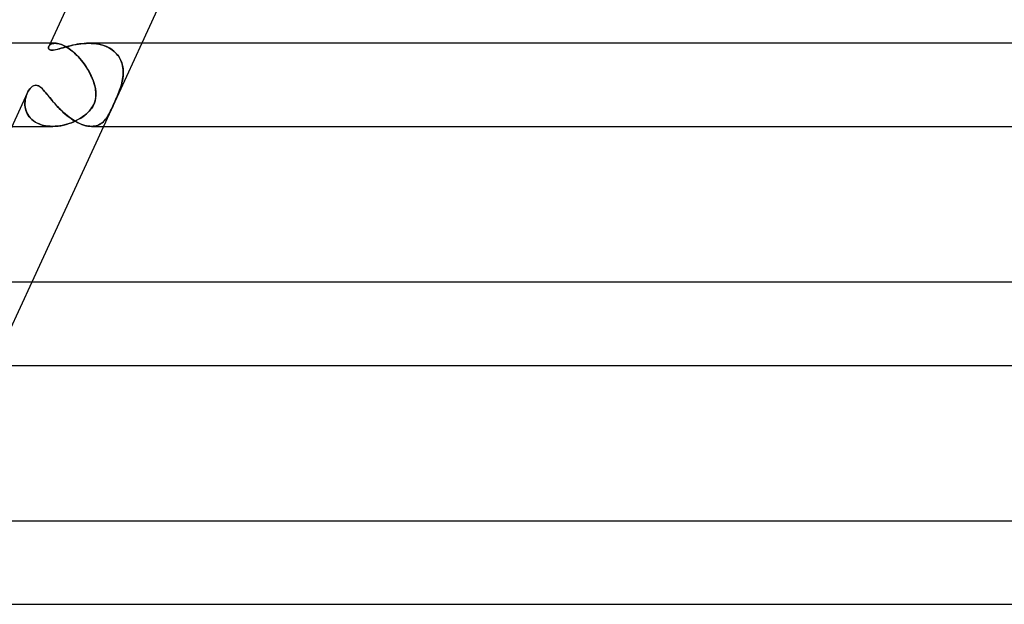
# Model space of a CAD drawing. Header units: millimetres. Extents: x -305 to 305, y -2 to 230.
# Tile 4 of 64: x -254 to -206, y 0 to 28. Entities that reach past the tile are written whole.
import ezdxf

# ---------------------------------------------------------------- set-up
doc = ezdxf.new("R2010")
doc.units = ezdxf.units.MM
doc.layers.add('HIDDEN', color=7, linetype='Continuous')
doc.layers.add('THICK', color=7, linetype='Continuous')

msp = doc.modelspace()

# ---------------------------------------------------------------- linework, layer by layer
at = {"layer": 'HIDDEN'}
for p, q in [((-251.952, 27), (-252.191, 27)), ((-252.065, 26.988), (-252.012, 26.997)), ((-252.005, 26.997), (-252.053, 26.99)), ((-252.012, 26.997), (-251.953, 27)), ((-251.952, 27), (-252.005, 26.997)), ((-251.899, 26.998), (-251.952, 27)), ((-251.952, 27), (-251.894, 26.997)), ((-251.843, 26.991), (-251.899, 26.998)), ((-251.894, 26.997), (-251.83, 26.989)), ((-250.449, 26.998), (-250.563, 26.991)), ((-250.335, 27), (-250.449, 26.998)), ((-250.337, 27), (-250.214, 26.997)), ((-250.224, 26.998), (-250.335, 27)), ((-250.113, 26.991), (-250.224, 26.998)), ((-250.214, 26.997), (-250.091, 26.989)), ((-247.789, 27), (-249.628, 23)), ((-252.275, 26.798), (-252.269, 26.826)), ((-252.274, 26.77), (-252.275, 26.798)), ((-252.267, 26.743), (-252.274, 26.77)), ((-252.269, 26.826), (-252.258, 26.854)), ((-252.252, 26.718), (-252.267, 26.743)), ((-252.246, 26.876), (-252.26, 26.85)), ((-252.258, 26.854), (-252.241, 26.882)), ((-252.229, 26.697), (-252.252, 26.718)), ((-252.226, 26.901), (-252.246, 26.876)), ((-252.241, 26.882), (-252.218, 26.909)), ((-252.197, 26.681), (-252.229, 26.697)), ((-252.201, 26.924), (-252.226, 26.901)), ((-252.218, 26.909), (-252.189, 26.933)), ((-252.171, 26.945), (-252.201, 26.924)), ((-252.155, 26.671), (-252.197, 26.681)), ((-252.189, 26.933), (-252.154, 26.955)), ((-252.137, 26.964), (-252.171, 26.945)), ((-252.104, 26.667), (-252.155, 26.671)), ((-252.154, 26.955), (-252.113, 26.974)), ((-252.097, 26.979), (-252.137, 26.964)), ((-252.113, 26.974), (-252.065, 26.988)), ((-252.03, 26.672), (-252.104, 26.667)), ((-252.053, 26.99), (-252.097, 26.979)), ((-251.944, 26.687), (-252.03, 26.672)), ((-251.852, 26.708), (-251.944, 26.687)), ((-251.758, 26.734), (-251.852, 26.708)), ((-251.783, 26.979), (-251.843, 26.991)), ((-251.83, 26.989), (-251.763, 26.974)), ((-251.72, 26.962), (-251.783, 26.979)), ((-251.763, 26.974), (-251.691, 26.953)), ((-251.665, 26.76), (-251.758, 26.734)), ((-251.654, 26.94), (-251.72, 26.962)), ((-251.691, 26.953), (-251.615, 26.925)), ((-251.577, 26.786), (-251.665, 26.76)), ((-251.585, 26.912), (-251.654, 26.94)), ((-251.615, 26.925), (-251.536, 26.889)), ((-251.514, 26.878), (-251.585, 26.912)), ((-251.492, 26.81), (-251.577, 26.786)), ((-251.536, 26.889), (-251.454, 26.847)), ((-251.44, 26.839), (-251.514, 26.878)), ((-251.403, 26.835), (-251.492, 26.81)), ((-251.454, 26.847), (-251.37, 26.797)), ((-251.365, 26.794), (-251.44, 26.839)), ((-251.309, 26.86), (-251.403, 26.835)), ((-251.37, 26.797), (-251.283, 26.74)), ((-251.288, 26.744), (-251.365, 26.794)), ((-251.212, 26.885), (-251.309, 26.86)), ((-251.212, 26.688), (-251.288, 26.744)), ((-251.283, 26.74), (-251.195, 26.676)), ((-251.111, 26.908), (-251.212, 26.885)), ((-251.134, 26.627), (-251.212, 26.688)), ((-251.195, 26.676), (-251.107, 26.605)), ((-251.057, 26.562), (-251.134, 26.627)), ((-251.006, 26.93), (-251.111, 26.908)), ((-251.107, 26.605), (-251.02, 26.528)), ((-250.98, 26.491), (-251.057, 26.562)), ((-251.02, 26.528), (-250.933, 26.445)), ((-250.899, 26.95), (-251.006, 26.93)), ((-250.788, 26.967), (-250.899, 26.95)), ((-250.676, 26.981), (-250.788, 26.967)), ((-250.563, 26.991), (-250.676, 26.981)), ((-250.002, 26.979), (-250.113, 26.991)), ((-250.091, 26.989), (-249.968, 26.974)), ((-249.893, 26.962), (-250.002, 26.979)), ((-249.968, 26.974), (-249.847, 26.953)), ((-249.786, 26.94), (-249.893, 26.962)), ((-249.847, 26.953), (-249.728, 26.925)), ((-249.682, 26.912), (-249.786, 26.94)), ((-249.728, 26.925), (-249.613, 26.89)), ((-249.58, 26.878), (-249.682, 26.912)), ((-249.613, 26.89), (-249.501, 26.848)), ((-249.481, 26.839), (-249.58, 26.878)), ((-249.501, 26.848), (-249.394, 26.798)), ((-249.387, 26.794), (-249.481, 26.839)), ((-249.394, 26.798), (-249.292, 26.74)), ((-249.297, 26.743), (-249.387, 26.794)), ((-249.213, 26.688), (-249.297, 26.743)), ((-249.292, 26.74), (-249.197, 26.676)), ((-249.134, 26.627), (-249.213, 26.688)), ((-249.197, 26.676), (-249.109, 26.606)), ((-249.061, 26.562), (-249.134, 26.627)), ((-249.109, 26.606), (-249.029, 26.529)), ((-248.995, 26.491), (-249.061, 26.562)), ((-249.029, 26.529), (-248.957, 26.446)), ((-250.905, 26.417), (-250.98, 26.491)), ((-250.933, 26.445), (-250.847, 26.357)), ((-250.831, 26.34), (-250.905, 26.417)), ((-250.847, 26.357), (-250.764, 26.265)), ((-250.759, 26.26), (-250.831, 26.34)), ((-250.764, 26.265), (-250.683, 26.17)), ((-250.689, 26.177), (-250.759, 26.26)), ((-250.622, 26.092), (-250.689, 26.177)), ((-250.683, 26.17), (-250.606, 26.071)), ((-250.557, 26.005), (-250.622, 26.092)), ((-250.606, 26.071), (-250.532, 25.969)), ((-248.935, 26.417), (-248.995, 26.491)), ((-248.957, 26.446), (-248.893, 26.358)), ((-248.881, 26.34), (-248.935, 26.417)), ((-248.893, 26.358), (-248.838, 26.266)), ((-248.835, 26.26), (-248.881, 26.34)), ((-248.838, 26.266), (-248.791, 26.17)), ((-248.794, 26.177), (-248.835, 26.26)), ((-248.76, 26.092), (-248.794, 26.177)), ((-248.791, 26.17), (-248.753, 26.071)), ((-248.732, 26.005), (-248.76, 26.092)), ((-248.753, 26.071), (-248.723, 25.97)), ((-250.495, 25.916), (-250.557, 26.005)), ((-250.532, 25.969), (-250.461, 25.865)), ((-250.436, 25.826), (-250.495, 25.916)), ((-250.461, 25.865), (-250.395, 25.759)), ((-250.38, 25.735), (-250.436, 25.826)), ((-250.395, 25.759), (-250.332, 25.652)), ((-250.327, 25.643), (-250.38, 25.735)), ((-250.332, 25.652), (-250.274, 25.544)), ((-250.278, 25.55), (-250.327, 25.643)), ((-248.711, 25.916), (-248.732, 26.005)), ((-248.723, 25.97), (-248.701, 25.865)), ((-248.695, 25.826), (-248.711, 25.916)), ((-248.701, 25.865), (-248.687, 25.76)), ((-248.684, 25.735), (-248.695, 25.826)), ((-248.687, 25.76), (-248.679, 25.652)), ((-248.679, 25.643), (-248.684, 25.735)), ((-248.679, 25.652), (-248.679, 25.544)), ((-248.679, 25.55), (-248.679, 25.643)), ((-250.231, 25.457), (-250.278, 25.55)), ((-250.274, 25.544), (-250.221, 25.434)), ((-250.189, 25.364), (-250.231, 25.457)), ((-250.221, 25.434), (-250.172, 25.325)), ((-250.15, 25.271), (-250.189, 25.364)), ((-250.172, 25.325), (-250.129, 25.215)), ((-250.115, 25.18), (-250.15, 25.271)), ((-250.129, 25.215), (-250.091, 25.107)), ((-250.085, 25.089), (-250.115, 25.18)), ((-250.091, 25.107), (-250.059, 25)), ((-248.739, 25.107), (-248.767, 25)), ((-248.744, 25.089), (-248.723, 25.179)), ((-248.716, 25.215), (-248.739, 25.107)), ((-248.723, 25.179), (-248.706, 25.271)), ((-248.698, 25.325), (-248.716, 25.215)), ((-248.706, 25.271), (-248.693, 25.364)), ((-248.686, 25.435), (-248.698, 25.325)), ((-248.693, 25.364), (-248.684, 25.457)), ((-248.679, 25.544), (-248.686, 25.435)), ((-248.684, 25.457), (-248.679, 25.55)), ((-253.299, 24.591), (-253.26, 24.67)), ((-253.26, 24.67), (-253.216, 24.742)), ((-253.216, 24.742), (-253.165, 24.811)), ((-253.165, 24.811), (-253.105, 24.876)), ((-253.105, 24.876), (-253.036, 24.931)), ((-253.036, 24.931), (-252.96, 24.968)), ((-252.96, 24.968), (-252.879, 24.982)), ((-252.879, 24.982), (-252.826, 24.976)), ((-252.826, 24.976), (-252.773, 24.958)), ((-252.773, 24.958), (-252.721, 24.931)), ((-252.721, 24.931), (-252.668, 24.894)), ((-252.668, 24.894), (-252.616, 24.849)), ((-252.616, 24.849), (-252.564, 24.797)), ((-252.564, 24.797), (-252.511, 24.741)), ((-252.511, 24.741), (-252.458, 24.68)), ((-252.458, 24.68), (-252.403, 24.614)), ((-250.059, 25), (-250.085, 25.089)), ((-250.036, 24.91), (-250.059, 25)), ((-250.059, 25), (-250.019, 24.826)), ((-250.018, 24.822), (-250.036, 24.91)), ((-250.019, 24.826), (-249.996, 24.657)), ((-250.005, 24.736), (-250.018, 24.822)), ((-249.996, 24.651), (-250.005, 24.736)), ((-249.996, 24.657), (-249.992, 24.496)), ((-249.992, 24.567), (-249.996, 24.651)), ((-248.882, 24.657), (-248.947, 24.495)), ((-248.918, 24.567), (-248.884, 24.651)), ((-248.884, 24.651), (-248.852, 24.736)), ((-248.821, 24.826), (-248.882, 24.657)), ((-248.852, 24.736), (-248.822, 24.822)), ((-248.822, 24.822), (-248.793, 24.91)), ((-248.767, 25), (-248.821, 24.826)), ((-248.793, 24.91), (-248.767, 25)), ((-248.767, 25), (-248.744, 25.089)), ((-253.402, 24.206), (-253.408, 24.115)), ((-253.408, 24.113), (-253.403, 24.198)), ((-253.403, 24.198), (-253.393, 24.281)), ((-253.39, 24.296), (-253.402, 24.206)), ((-253.393, 24.281), (-253.376, 24.363)), ((-253.371, 24.384), (-253.39, 24.296)), ((-253.376, 24.363), (-253.355, 24.443)), ((-253.347, 24.467), (-253.371, 24.384)), ((-253.355, 24.443), (-253.329, 24.519)), ((-253.318, 24.546), (-253.347, 24.467)), ((-253.329, 24.519), (-253.299, 24.591)), ((-252.403, 24.614), (-252.344, 24.542)), ((-252.344, 24.542), (-252.282, 24.467)), ((-252.282, 24.467), (-252.217, 24.387)), ((-252.217, 24.387), (-252.149, 24.304)), ((-252.149, 24.304), (-252.077, 24.218)), ((-252.077, 24.218), (-252.001, 24.13)), ((-250.03, 24.233), (-250.062, 24.134)), ((-250.059, 24.141), (-250.033, 24.224)), ((-250.033, 24.224), (-250.013, 24.309)), ((-250.005, 24.353), (-250.03, 24.233)), ((-250.013, 24.309), (-250, 24.395)), ((-249.992, 24.496), (-250.005, 24.353)), ((-250, 24.395), (-249.993, 24.481)), ((-249.993, 24.481), (-249.992, 24.567)), ((-249.062, 24.233), (-249.108, 24.133)), ((-249.104, 24.141), (-249.066, 24.224)), ((-249.066, 24.224), (-249.028, 24.309)), ((-249.009, 24.353), (-249.062, 24.233)), ((-249.028, 24.309), (-248.99, 24.395)), ((-248.947, 24.495), (-249.009, 24.353)), ((-248.99, 24.395), (-248.953, 24.481)), ((-248.953, 24.481), (-248.918, 24.567)), ((-253.408, 24.115), (-253.406, 24.022)), ((-253.406, 24.028), (-253.408, 24.113)), ((-253.398, 23.943), (-253.406, 24.028)), ((-253.406, 24.022), (-253.396, 23.93)), ((-253.383, 23.859), (-253.398, 23.943)), ((-253.396, 23.93), (-253.378, 23.838)), ((-253.36, 23.775), (-253.383, 23.859)), ((-253.378, 23.838), (-253.351, 23.747)), ((-253.331, 23.694), (-253.36, 23.775)), ((-253.351, 23.747), (-253.315, 23.658)), ((-253.294, 23.614), (-253.331, 23.694)), ((-252.001, 24.13), (-251.922, 24.042)), ((-251.922, 24.042), (-251.84, 23.953)), ((-251.84, 23.953), (-251.755, 23.865)), ((-251.755, 23.865), (-251.667, 23.778)), ((-251.667, 23.778), (-251.576, 23.692)), ((-251.576, 23.692), (-251.482, 23.608)), ((-250.316, 23.733), (-250.385, 23.662)), ((-250.368, 23.678), (-250.299, 23.751)), ((-250.252, 23.807), (-250.316, 23.733)), ((-250.299, 23.751), (-250.237, 23.826)), ((-250.194, 23.884), (-250.252, 23.807)), ((-250.237, 23.826), (-250.182, 23.902)), ((-250.143, 23.964), (-250.194, 23.884)), ((-250.182, 23.902), (-250.134, 23.98)), ((-250.099, 24.047), (-250.143, 23.964)), ((-250.134, 23.98), (-250.093, 24.06)), ((-250.062, 24.134), (-250.099, 24.047)), ((-250.093, 24.06), (-250.059, 24.141)), ((-249.296, 23.732), (-249.332, 23.661)), ((-249.323, 23.678), (-249.286, 23.751)), ((-249.26, 23.806), (-249.296, 23.732)), ((-249.286, 23.751), (-249.25, 23.826)), ((-249.223, 23.884), (-249.26, 23.806)), ((-249.25, 23.826), (-249.214, 23.902)), ((-249.186, 23.964), (-249.223, 23.884)), ((-249.214, 23.902), (-249.178, 23.98)), ((-249.147, 24.047), (-249.186, 23.964)), ((-249.178, 23.98), (-249.141, 24.06)), ((-249.108, 24.133), (-249.147, 24.047)), ((-249.141, 24.06), (-249.104, 24.141)), ((-253.315, 23.658), (-253.27, 23.571)), ((-253.249, 23.537), (-253.294, 23.614)), ((-253.27, 23.571), (-253.215, 23.488)), ((-253.197, 23.463), (-253.249, 23.537)), ((-253.215, 23.488), (-253.151, 23.409)), ((-253.136, 23.392), (-253.197, 23.463)), ((-253.151, 23.409), (-253.077, 23.335)), ((-253.068, 23.326), (-253.136, 23.392)), ((-253.077, 23.335), (-252.993, 23.266)), ((-252.992, 23.265), (-253.068, 23.326)), ((-252.993, 23.266), (-252.901, 23.204)), ((-252.91, 23.21), (-252.992, 23.265)), ((-252.821, 23.161), (-252.91, 23.21)), ((-251.482, 23.608), (-251.385, 23.527)), ((-251.385, 23.527), (-251.286, 23.449)), ((-251.286, 23.449), (-251.185, 23.376)), ((-251.185, 23.376), (-251.083, 23.307)), ((-251.072, 23.218), (-251.175, 23.176)), ((-251.171, 23.178), (-251.051, 23.227)), ((-251.083, 23.307), (-250.979, 23.244)), ((-250.972, 23.264), (-251.072, 23.218)), ((-251.051, 23.227), (-250.936, 23.282)), ((-250.979, 23.244), (-250.875, 23.187)), ((-250.876, 23.313), (-250.972, 23.264)), ((-250.936, 23.282), (-250.826, 23.34)), ((-250.785, 23.364), (-250.876, 23.313)), ((-250.826, 23.34), (-250.721, 23.402)), ((-250.697, 23.418), (-250.785, 23.364)), ((-250.721, 23.402), (-250.623, 23.468)), ((-250.615, 23.474), (-250.697, 23.418)), ((-250.623, 23.468), (-250.531, 23.536)), ((-250.535, 23.532), (-250.615, 23.474)), ((-250.458, 23.595), (-250.535, 23.532)), ((-250.531, 23.536), (-250.446, 23.607)), ((-250.385, 23.662), (-250.458, 23.595)), ((-250.446, 23.607), (-250.368, 23.678)), ((-249.643, 23.218), (-249.692, 23.175)), ((-249.69, 23.178), (-249.633, 23.227)), ((-249.598, 23.263), (-249.643, 23.218)), ((-249.633, 23.227), (-249.58, 23.282)), ((-249.554, 23.312), (-249.598, 23.263)), ((-249.58, 23.282), (-249.531, 23.34)), ((-249.513, 23.363), (-249.554, 23.312)), ((-249.531, 23.34), (-249.485, 23.402)), ((-249.475, 23.417), (-249.513, 23.363)), ((-249.485, 23.402), (-249.441, 23.468)), ((-249.438, 23.473), (-249.475, 23.417)), ((-249.441, 23.468), (-249.4, 23.536)), ((-249.403, 23.532), (-249.438, 23.473)), ((-249.367, 23.595), (-249.403, 23.532)), ((-249.4, 23.536), (-249.361, 23.607)), ((-249.332, 23.661), (-249.367, 23.595)), ((-249.361, 23.607), (-249.323, 23.678)), ((-254.031, 23), (-252.079, 23)), ((-252.901, 23.204), (-252.8, 23.15)), ((-252.726, 23.117), (-252.821, 23.161)), ((-252.8, 23.15), (-252.692, 23.104)), ((-252.625, 23.081), (-252.726, 23.117)), ((-252.692, 23.104), (-252.576, 23.066)), ((-252.521, 23.051), (-252.625, 23.081)), ((-252.576, 23.066), (-252.455, 23.036)), ((-252.413, 23.028), (-252.521, 23.051)), ((-252.455, 23.036), (-252.33, 23.016)), ((-252.302, 23.012), (-252.413, 23.028)), ((-252.33, 23.016), (-252.202, 23.004)), ((-252.189, 23.003), (-252.302, 23.012)), ((-252.202, 23.004), (-252.071, 23)), ((-252.074, 23), (-252.189, 23.003)), ((-252.071, 23), (-251.941, 23.004)), ((-251.957, 23.003), (-252.071, 23)), ((-251.843, 23.013), (-251.957, 23.003)), ((-251.941, 23.004), (-251.811, 23.016)), ((-251.729, 23.027), (-251.843, 23.013)), ((-251.811, 23.016), (-251.68, 23.035)), ((-251.615, 23.048), (-251.729, 23.027)), ((-251.68, 23.035), (-251.551, 23.061)), ((-251.502, 23.073), (-251.615, 23.048)), ((-251.551, 23.061), (-251.422, 23.094)), ((-251.391, 23.103), (-251.502, 23.073)), ((-251.422, 23.094), (-251.295, 23.133)), ((-251.281, 23.138), (-251.391, 23.103)), ((-251.295, 23.133), (-251.171, 23.178)), ((-251.175, 23.176), (-251.281, 23.138)), ((-250.875, 23.187), (-250.773, 23.137)), ((-250.773, 23.137), (-250.671, 23.095)), ((-250.671, 23.095), (-250.57, 23.06)), ((-250.57, 23.06), (-250.473, 23.033)), ((-250.473, 23.033), (-250.378, 23.014)), ((-250.378, 23.014), (-250.288, 23.003)), ((-250.288, 23.003), (-250.2, 23)), ((-250.127, 23.003), (-250.202, 23)), ((-250.2, 23), (-250.115, 23.004)), ((-250.055, 23.012), (-250.127, 23.003)), ((-250.115, 23.004), (-250.034, 23.016)), ((-249.986, 23.027), (-250.055, 23.012)), ((-250.034, 23.016), (-249.957, 23.035)), ((-249.921, 23.047), (-249.986, 23.027)), ((-249.957, 23.035), (-249.884, 23.061)), ((-249.859, 23.072), (-249.921, 23.047)), ((-249.884, 23.061), (-249.815, 23.094)), ((-249.8, 23.102), (-249.859, 23.072)), ((-249.815, 23.094), (-249.75, 23.133)), ((-249.744, 23.137), (-249.8, 23.102)), ((-249.75, 23.133), (-249.69, 23.178)), ((-249.692, 23.175), (-249.744, 23.137)), ((-253.077, 15.5), (-254.198, 13.062))]:
    msp.add_line(p, q, dxfattribs=at)
at = {"layer": 'THICK'}
for p, q in [((-248.072, 35.959), (-252.261, 26.849)), ((-244.34, 34.5), (-247.789, 27)), ((-252.191, 27), (-290, 27)), ((-250.587, 26.989), (-250.463, 26.997)), ((-250.463, 26.997), (-250.337, 27)), ((-1.618, 27), (-250.335, 27)), ((-252.27, 26.823), (-252.275, 26.797)), ((-252.275, 26.797), (-252.274, 26.77)), ((-252.274, 26.77), (-252.266, 26.742)), ((-252.26, 26.85), (-252.27, 26.823)), ((-252.266, 26.742), (-252.248, 26.714)), ((-252.248, 26.714), (-252.217, 26.69)), ((-252.217, 26.69), (-252.169, 26.673)), ((-252.169, 26.673), (-252.104, 26.667)), ((-252.104, 26.667), (-252.047, 26.67)), ((-252.047, 26.67), (-251.981, 26.68)), ((-251.981, 26.68), (-251.909, 26.695)), ((-251.909, 26.695), (-251.831, 26.714)), ((-251.831, 26.714), (-251.748, 26.737)), ((-251.748, 26.737), (-251.66, 26.762)), ((-251.66, 26.762), (-251.569, 26.788)), ((-251.569, 26.788), (-251.475, 26.815)), ((-251.475, 26.815), (-251.378, 26.842)), ((-251.378, 26.842), (-251.278, 26.868)), ((-251.278, 26.868), (-251.172, 26.894)), ((-251.172, 26.894), (-251.063, 26.918)), ((-251.063, 26.918), (-250.949, 26.941)), ((-250.949, 26.941), (-250.832, 26.96)), ((-250.832, 26.96), (-250.711, 26.977)), ((-250.711, 26.977), (-250.587, 26.989)), ((-253.245, 24.696), (-253.283, 24.624)), ((-253.202, 24.762), (-253.245, 24.696)), ((-253.155, 24.823), (-253.202, 24.762)), ((-253.105, 24.876), (-253.155, 24.823)), ((-253.052, 24.92), (-253.105, 24.876)), ((-252.996, 24.953), (-253.052, 24.92)), ((-252.938, 24.974), (-252.996, 24.953)), ((-252.879, 24.982), (-252.938, 24.974)), ((-252.813, 24.972), (-252.879, 24.982)), ((-252.747, 24.946), (-252.813, 24.972)), ((-252.684, 24.906), (-252.747, 24.946)), ((-252.624, 24.857), (-252.684, 24.906)), ((-252.568, 24.801), (-252.624, 24.857)), ((-252.515, 24.744), (-252.568, 24.801)), ((-252.463, 24.685), (-252.515, 24.744)), ((-252.409, 24.622), (-252.463, 24.685)), ((-253.297, 24.595), (-257.579, 15.284)), ((-253.283, 24.624), (-253.318, 24.546)), ((-252.353, 24.553), (-252.409, 24.622)), ((-252.294, 24.481), (-252.353, 24.553)), ((-252.232, 24.404), (-252.294, 24.481)), ((-252.167, 24.325), (-252.232, 24.404)), ((-252.099, 24.244), (-252.167, 24.325)), ((-252.028, 24.162), (-252.099, 24.244)), ((-251.955, 24.079), (-252.028, 24.162)), ((-251.88, 23.995), (-251.955, 24.079)), ((-251.801, 23.912), (-251.88, 23.995)), ((-251.72, 23.83), (-251.801, 23.912)), ((-251.637, 23.749), (-251.72, 23.83)), ((-251.551, 23.669), (-251.637, 23.749)), ((-251.463, 23.592), (-251.551, 23.669)), ((-251.373, 23.517), (-251.463, 23.592)), ((-251.281, 23.445), (-251.373, 23.517)), ((-251.187, 23.377), (-251.281, 23.445)), ((-251.092, 23.313), (-251.187, 23.377)), ((-250.998, 23.255), (-251.092, 23.313)), ((-250.903, 23.202), (-250.998, 23.255)), ((-249.628, 23), (-253.077, 15.5)), ((-250.809, 23.154), (-250.903, 23.202)), ((-250.715, 23.113), (-250.809, 23.154)), ((-250.623, 23.078), (-250.715, 23.113)), ((-250.533, 23.049), (-250.623, 23.078)), ((-250.447, 23.027), (-250.533, 23.049)), ((-250.362, 23.012), (-250.447, 23.027)), ((-250.281, 23.003), (-250.362, 23.012)), ((-250.202, 23), (-250.281, 23.003)), ((-250.206, 23), (-2, 23)), ((-1.682, 15.5), (-255.498, 15.5)), ((-255.421, 11.5), (-2, 11.5)), ((-0.695, 4), (-262.057, 4)), ((-262.347, 0), (-14, 0))]:
    msp.add_line(p, q, dxfattribs=at)

doc.saveas('drawing.dxf')
